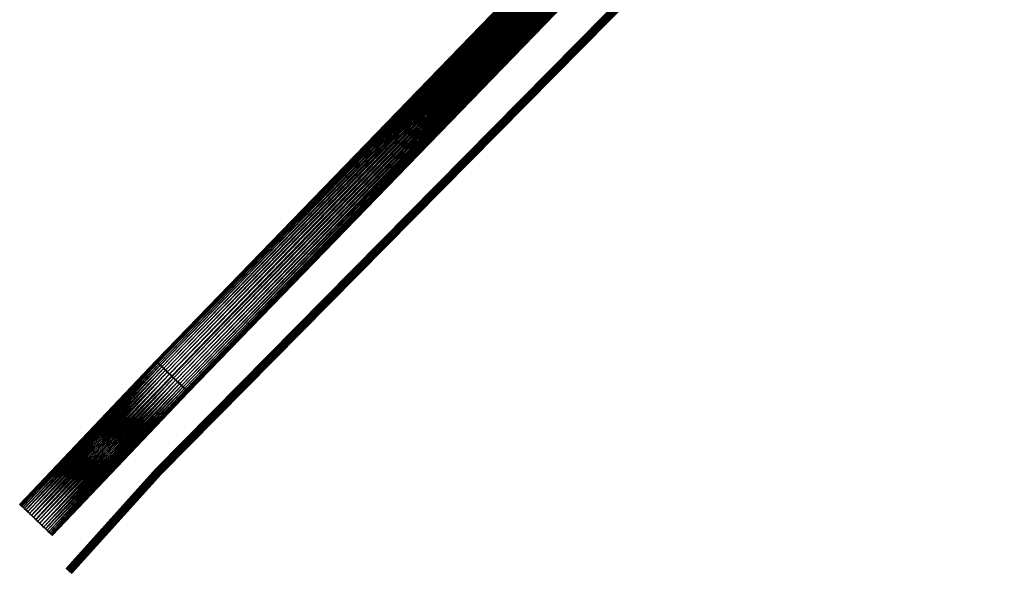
# Model space of a CAD drawing. Header units: metres. Extents: x 93583 to 94019, y 1247145 to 1247423.
# Tile 24 of 256: x 93671.96 to 93674.56, y 1247192.71 to 1247194.18. Entities that reach past the tile are written whole.
import ezdxf

# ---------------------------------------------------------------- set-up
doc = ezdxf.new("R2010")
doc.units = ezdxf.units.M
doc.layers.add('BKK_lavspent_jord', color=160, linetype='Continuous')
doc.layers.add('Eviny_tele_jord', color=40, linetype='Continuous')

msp = doc.modelspace()

# ---------------------------------------------------------------- linework, layer by layer
at = {"layer": 'BKK_lavspent_jord'}
msp.add_polyline3d([(93701.3815, 1247222.7696, 1.0995), (93698.9712, 1247220.8293, 1.0674), (93696.4496, 1247218.7228, 1.0311), (93693.9968, 1247216.4498, 0.9878), (93691.6318, 1247214.4117, 0.9571), (93689.5725, 1247212.6503, 0.9393), (93687.1955, 1247210.2711, 0.924), (93685.0686, 1247208.0855, 0.9479), (93682.9728, 1247205.501, 0.9581), (93681.0978, 1247202.9081, 0.9561), (93679.0372, 1247200.4156, 0.9663), (93676.9336, 1247197.9809, 0.9839), (93674.6091, 1247195.5545, 1.0001), (93672.3593, 1247193.2321, 1.0222), (93671.999, 1247192.8525, 1.0256)], dxfattribs=at)
at = {"layer": 'Eviny_tele_jord'}
msp.add_polyline3d([(93703.7193, 1247224.566, 1.117), (93701.307, 1247222.4753, 1.095), (93698.9067, 1247220.5355, 1.0578), (93696.4423, 1247218.4821, 1.0226), (93693.9024, 1247216.1544, 0.9786), (93691.6146, 1247214.1705, 0.9498), (93689.6041, 1247212.4316, 0.9318), (93687.141, 1247209.9778, 0.916), (93685.1118, 1247207.8374, 0.9374), (93682.9877, 1247205.2214, 0.9479), (93681.0748, 1247202.5865, 0.9811), (93679.0121, 1247200.1339, 0.979), (93676.9673, 1247197.7223, 0.9984), (93674.5557, 1247195.2412, 0.9984), (93672.3226, 1247192.9798, 1.018), (93672.0863, 1247192.717, 1.0199)], dxfattribs=at)

# ---------------------------------------------------------------- meshes
at = {"layer": 'BKK_lavspent_jord'}
mesh = msp.add_polyface(dxfattribs=at)
corners = [(93676.9734, 1247197.9444, 0.9499), (93674.6479, 1247195.5168, 0.9661), (93674.65, 1247195.5148, 0.959), (93676.9756, 1247197.9424, 0.9428), (93674.6514, 1247195.5134, 0.9516), (93676.977, 1247197.941, 0.9354), (93674.652, 1247195.5127, 0.944), (93676.9777, 1247197.9404, 0.9277), (93674.652, 1247195.5126, 0.9363), (93676.9776, 1247197.9403, 0.9201), (93674.6513, 1247195.5133, 0.9286), (93676.9769, 1247197.941, 0.9124), (93674.6498, 1247195.5146, 0.9212), (93676.9754, 1247197.9422, 0.905), (93674.6477, 1247195.5166, 0.9141), (93676.9733, 1247197.9442, 0.8979), (93674.645, 1247195.5192, 0.9074), (93674.5657, 1247195.5958, 0.9401), (93672.3161, 1247193.2731, 0.9699), (93674.5661, 1247195.5955, 0.9478), (93672.3172, 1247193.2721, 0.9774), (93674.5672, 1247195.5945, 0.9553), (93672.319, 1247193.2704, 0.9847), (93674.5689, 1247195.5929, 0.9626), (93672.3214, 1247193.2682, 0.9916), (93674.5714, 1247195.5906, 0.9695), (93672.3245, 1247193.2653, 0.9981), (93674.5744, 1247195.5877, 0.976), (93672.3281, 1247193.2619, 1.0039), (93674.578, 1247195.5843, 0.9818), (93672.3322, 1247193.2579, 1.0091), (93674.5822, 1247195.5804, 0.987), (93672.3368, 1247193.2536, 1.0135), (93674.5867, 1247195.576, 0.9914), (93672.3418, 1247193.2489, 1.0171), (93674.5916, 1247195.5713, 0.995), (93672.347, 1247193.2439, 1.0197), (93674.5968, 1247195.5663, 0.9976), (93672.3524, 1247193.2387, 1.0214), (93674.6022, 1247195.5611, 0.9993), (93672.3579, 1247193.2334, 1.0222), (93674.6078, 1247195.5558, 1.0001), (93672.3635, 1247193.2281, 1.0219), (93674.6133, 1247195.5505, 0.9998), (93672.3689, 1247193.2229, 1.0207), (93674.6188, 1247195.5452, 0.9986), (93672.3742, 1247193.2178, 1.0185), (93674.6241, 1247195.5401, 0.9964), (93672.3793, 1247193.2129, 1.0154), (93674.6291, 1247195.5352, 0.9933), (93672.384, 1247193.2083, 1.0114), (93674.6338, 1247195.5306, 0.9893), (93672.3884, 1247193.2041, 1.0066), (93674.6381, 1247195.5264, 0.9845), (93672.3922, 1247193.2004, 1.0011), (93674.642, 1247195.5227, 0.979), (93672.3955, 1247193.1972, 0.9949), (93674.6452, 1247195.5194, 0.9728), (93672.3982, 1247193.1945, 0.9882), (93672.3952, 1247193.1969, 0.9295), (93672.3918, 1247193.2, 0.9233), (93674.6416, 1247195.5223, 0.9012), (93672.3879, 1247193.2037, 0.9178), (93674.6378, 1247195.526, 0.8957), (93672.3836, 1247193.2078, 0.913), (93674.6334, 1247195.5302, 0.8909), (93672.3788, 1247193.2124, 0.909), (93674.6287, 1247195.5347, 0.8869), (93672.3737, 1247193.2172, 0.9059), (93674.6236, 1247195.5396, 0.8838), (93672.3684, 1247193.2223, 0.9037), (93674.6183, 1247195.5447, 0.8816), (93672.3629, 1247193.2276, 0.9025), (93674.6128, 1247195.55, 0.8804), (93672.3574, 1247193.2329, 0.9022), (93674.6073, 1247195.5553, 0.8801), (93672.3518, 1247193.2382, 0.903), (93674.6018, 1247195.5606, 0.8809), (93672.3464, 1247193.2434, 0.9047), (93674.5964, 1247195.5658, 0.8826), (93672.3412, 1247193.2484, 0.9073), (93674.5912, 1247195.5708, 0.8852), (93672.3363, 1247193.2531, 0.9109), (93674.5863, 1247195.5756, 0.8888), (93672.3318, 1247193.2575, 0.9153), (93674.5818, 1247195.58, 0.8932), (93672.3277, 1247193.2615, 0.9205), (93674.5777, 1247195.5839, 0.8984), (93672.3242, 1247193.2649, 0.9263), (93674.5741, 1247195.5874, 0.9042), (93672.3212, 1247193.2679, 0.9328), (93674.5711, 1247195.5903, 0.9107), (93672.3188, 1247193.2702, 0.9397), (93674.5688, 1247195.5927, 0.9176), (93672.3171, 1247193.2719, 0.947), (93674.567, 1247195.5944, 0.9249), (93672.316, 1247193.273, 0.9545), (93674.566, 1247195.5955, 0.9324), (93672.3157, 1247193.2734, 0.9622), (93674.5657, 1247195.5958, 0.9401)]
mesh.append_faces([[corners[k] for k in face] for face in [(0, 1, 2), (3, 2, 4), (5, 4, 6), (7, 6, 8), (9, 8, 10), (11, 10, 12), (13, 12, 14), (15, 14, 16), (17, 18, 19), (19, 20, 21), (21, 22, 23), (23, 24, 25), (25, 26, 27), (27, 28, 29), (29, 30, 31), (31, 32, 33), (33, 34, 35), (35, 36, 37), (37, 38, 39), (39, 40, 41), (41, 42, 43), (43, 44, 45), (45, 46, 47), (47, 48, 49), (49, 50, 51), (51, 52, 53), (53, 54, 55), (55, 56, 57), (57, 58, 1), (14, 59, 16), (16, 60, 61), (61, 62, 63), (63, 64, 65), (65, 66, 67), (67, 68, 69), (69, 70, 71), (71, 72, 73), (73, 74, 75), (75, 76, 77), (77, 78, 79), (79, 80, 81), (81, 82, 83), (83, 84, 85), (85, 86, 87), (87, 88, 89), (89, 90, 91), (91, 92, 93), (93, 94, 95), (95, 96, 97), (97, 98, 99)]])
mesh = msp.add_polyface(dxfattribs=at)
corners = [(93674.5657, 1247195.5958, 0.9401), (93672.3157, 1247193.2734, 0.9622), (93672.3161, 1247193.2731, 0.9699), (93674.5661, 1247195.5955, 0.9478), (93672.3172, 1247193.2721, 0.9774), (93674.5672, 1247195.5945, 0.9553), (93672.319, 1247193.2704, 0.9847), (93674.567, 1247195.5944, 0.9249), (93672.3171, 1247193.2719, 0.947), (93672.316, 1247193.273, 0.9545), (93674.566, 1247195.5955, 0.9324), (93672.3157, 1247193.2734, 0.9622), (93671.9585, 1247192.8906, 0.9881), (93671.9609, 1247192.8884, 0.995), (93672.3214, 1247193.2682, 0.9916), (93671.964, 1247192.8855, 1.0015), (93672.3245, 1247193.2653, 0.9981), (93671.9676, 1247192.8821, 1.0073), (93672.3281, 1247193.2619, 1.0039), (93671.9718, 1247192.8782, 1.0125), (93672.3322, 1247193.2579, 1.0091), (93671.9764, 1247192.8739, 1.0169), (93672.3368, 1247193.2536, 1.0135), (93671.9813, 1247192.8692, 1.0204), (93672.3418, 1247193.2489, 1.0171), (93671.9866, 1247192.8643, 1.0231), (93672.347, 1247193.2439, 1.0197), (93671.992, 1247192.8591, 1.0248), (93672.3524, 1247193.2387, 1.0214), (93671.9976, 1247192.8538, 1.0256), (93672.3579, 1247193.2334, 1.0222), (93672.0031, 1247192.8485, 1.0253), (93672.3635, 1247193.2281, 1.0219), (93672.0086, 1247192.8433, 1.0241), (93672.3689, 1247193.2229, 1.0207), (93672.014, 1247192.8382, 1.0219), (93672.3742, 1247193.2178, 1.0185), (93672.0191, 1247192.8334, 1.0188), (93672.3793, 1247193.2129, 1.0154), (93672.0238, 1247192.8288, 1.0148), (93672.384, 1247193.2083, 1.0114), (93672.0281, 1247192.8247, 1.01), (93672.3884, 1247193.2041, 1.0066), (93672.032, 1247192.821, 1.0045), (93672.3922, 1247193.2004, 1.0011), (93672.0353, 1247192.8178, 0.9983), (93672.3955, 1247193.1972, 0.9949), (93672.038, 1247192.8151, 0.9916), (93672.3982, 1247193.1945, 0.9882), (93672.0401, 1247192.8131, 0.9845), (93672.4002, 1247193.1925, 0.9811), (93672.0415, 1247192.8117, 0.9771), (93672.4016, 1247193.1911, 0.9737), (93672.0421, 1247192.811, 0.9694), (93672.4023, 1247193.1904, 0.9661), (93672.0421, 1247192.811, 0.9617), (93672.4022, 1247193.1904, 0.9584), (93672.0414, 1247192.8116, 0.9541), (93672.4015, 1247193.191, 0.9507), (93672.0399, 1247192.8129, 0.9467), (93672.4, 1247193.1923, 0.9433), (93672.0378, 1247192.8149, 0.9396), (93672.3979, 1247193.1943, 0.9362), (93672.035, 1247192.8175, 0.9329), (93672.3952, 1247193.1969, 0.9295), (93672.0317, 1247192.8206, 0.9267), (93672.3918, 1247193.2, 0.9233), (93672.0278, 1247192.8243, 0.9212), (93672.3879, 1247193.2037, 0.9178), (93672.0234, 1247192.8284, 0.9164), (93672.3836, 1247193.2078, 0.913), (93672.0186, 1247192.8329, 0.9124), (93672.3788, 1247193.2124, 0.909), (93672.0135, 1247192.8377, 0.9093), (93672.3737, 1247193.2172, 0.9059), (93672.0081, 1247192.8428, 0.9071), (93672.3684, 1247193.2223, 0.9037), (93672.0026, 1247192.848, 0.9059), (93672.3629, 1247193.2276, 0.9025), (93671.997, 1247192.8533, 0.9056), (93672.3574, 1247193.2329, 0.9022), (93671.9915, 1247192.8585, 0.9064), (93672.3518, 1247193.2382, 0.903), (93671.9861, 1247192.8637, 0.9081), (93672.3464, 1247193.2434, 0.9047), (93671.9808, 1247192.8687, 0.9107), (93672.3412, 1247193.2484, 0.9073), (93671.9759, 1247192.8734, 0.9143), (93672.3363, 1247193.2531, 0.9109), (93671.9714, 1247192.8778, 0.9187), (93672.3318, 1247193.2575, 0.9153), (93671.9672, 1247192.8817, 0.9238), (93672.3277, 1247193.2615, 0.9205), (93671.9637, 1247192.8852, 0.9297), (93672.3242, 1247193.2649, 0.9263), (93671.9606, 1247192.8881, 0.9361), (93672.3212, 1247193.2679, 0.9328), (93671.9583, 1247192.8904, 0.9431), (93672.3188, 1247193.2702, 0.9397), (93671.9565, 1247192.8921, 0.9504)]
mesh.append_faces([[corners[k] for k in face] for face in [(0, 1, 2), (3, 2, 4), (5, 4, 6), (7, 8, 9), (10, 9, 11), (4, 12, 6), (6, 13, 14), (14, 15, 16), (16, 17, 18), (18, 19, 20), (20, 21, 22), (22, 23, 24), (24, 25, 26), (26, 27, 28), (28, 29, 30), (30, 31, 32), (32, 33, 34), (34, 35, 36), (36, 37, 38), (38, 39, 40), (40, 41, 42), (42, 43, 44), (44, 45, 46), (46, 47, 48), (48, 49, 50), (50, 51, 52), (52, 53, 54), (54, 55, 56), (56, 57, 58), (58, 59, 60), (60, 61, 62), (62, 63, 64), (64, 65, 66), (66, 67, 68), (68, 69, 70), (70, 71, 72), (72, 73, 74), (74, 75, 76), (76, 77, 78), (78, 79, 80), (80, 81, 82), (82, 83, 84), (84, 85, 86), (86, 87, 88), (88, 89, 90), (90, 91, 92), (92, 93, 94), (94, 95, 96), (96, 97, 98), (98, 99, 8)]])
mesh = msp.add_polyface(dxfattribs=at)
corners = [(93674.5689, 1247195.5929, 0.9626), (93672.319, 1247193.2704, 0.9847), (93672.3214, 1247193.2682, 0.9916), (93674.5714, 1247195.5906, 0.9695), (93672.3245, 1247193.2653, 0.9981), (93674.5744, 1247195.5877, 0.976), (93672.3281, 1247193.2619, 1.0039), (93674.578, 1247195.5843, 0.9818), (93672.3322, 1247193.2579, 1.0091), (93674.5822, 1247195.5804, 0.987), (93672.3368, 1247193.2536, 1.0135), (93674.5867, 1247195.576, 0.9914), (93672.3418, 1247193.2489, 1.0171), (93674.5916, 1247195.5713, 0.995), (93672.347, 1247193.2439, 1.0197), (93674.5968, 1247195.5663, 0.9976), (93672.3524, 1247193.2387, 1.0214), (93674.6022, 1247195.5611, 0.9993), (93672.3579, 1247193.2334, 1.0222), (93674.6078, 1247195.5558, 1.0001), (93672.3635, 1247193.2281, 1.0219), (93674.6133, 1247195.5505, 0.9998), (93672.3689, 1247193.2229, 1.0207), (93674.6188, 1247195.5452, 0.9986), (93672.3742, 1247193.2178, 1.0185), (93674.6241, 1247195.5401, 0.9964), (93672.3793, 1247193.2129, 1.0154), (93674.6291, 1247195.5352, 0.9933), (93672.384, 1247193.2083, 1.0114), (93674.6338, 1247195.5306, 0.9893), (93672.3884, 1247193.2041, 1.0066), (93674.6381, 1247195.5264, 0.9845), (93672.3922, 1247193.2004, 1.0011), (93674.642, 1247195.5227, 0.979), (93672.3955, 1247193.1972, 0.9949), (93674.6452, 1247195.5194, 0.9728), (93672.3982, 1247193.1945, 0.9882), (93674.6479, 1247195.5168, 0.9661), (93672.4002, 1247193.1925, 0.9811), (93674.65, 1247195.5148, 0.959), (93672.4016, 1247193.1911, 0.9737), (93674.6514, 1247195.5134, 0.9516), (93672.4023, 1247193.1904, 0.9661), (93674.652, 1247195.5127, 0.944), (93672.4022, 1247193.1904, 0.9584), (93674.652, 1247195.5126, 0.9363), (93672.4015, 1247193.191, 0.9507), (93674.6513, 1247195.5133, 0.9286), (93672.4, 1247193.1923, 0.9433), (93674.6498, 1247195.5146, 0.9212), (93672.3979, 1247193.1943, 0.9362), (93674.6477, 1247195.5166, 0.9141), (93672.3952, 1247193.1969, 0.9295), (93674.645, 1247195.5192, 0.9074), (93672.3918, 1247193.2, 0.9233), (93674.6416, 1247195.5223, 0.9012), (93672.3879, 1247193.2037, 0.9178), (93674.6378, 1247195.526, 0.8957), (93672.3836, 1247193.2078, 0.913), (93674.6334, 1247195.5302, 0.8909), (93672.3788, 1247193.2124, 0.909), (93674.6287, 1247195.5347, 0.8869), (93672.3737, 1247193.2172, 0.9059), (93674.6236, 1247195.5396, 0.8838), (93672.3684, 1247193.2223, 0.9037), (93674.6183, 1247195.5447, 0.8816), (93672.3629, 1247193.2276, 0.9025), (93674.6128, 1247195.55, 0.8804), (93672.3574, 1247193.2329, 0.9022), (93674.6073, 1247195.5553, 0.8801), (93672.3518, 1247193.2382, 0.903), (93674.6018, 1247195.5606, 0.8809), (93672.3464, 1247193.2434, 0.9047), (93674.5964, 1247195.5658, 0.8826), (93672.3412, 1247193.2484, 0.9073), (93674.5912, 1247195.5708, 0.8852), (93672.3363, 1247193.2531, 0.9109), (93674.5863, 1247195.5756, 0.8888), (93672.3318, 1247193.2575, 0.9153), (93674.5818, 1247195.58, 0.8932), (93672.3277, 1247193.2615, 0.9205), (93674.5777, 1247195.5839, 0.8984), (93672.3242, 1247193.2649, 0.9263), (93674.5741, 1247195.5874, 0.9042), (93672.3212, 1247193.2679, 0.9328), (93674.5711, 1247195.5903, 0.9107), (93672.3188, 1247193.2702, 0.9397), (93674.5688, 1247195.5927, 0.9176), (93672.3171, 1247193.2719, 0.947)]
mesh.append_faces([[corners[k] for k in face] for face in [(0, 1, 2), (3, 2, 4), (5, 4, 6), (7, 6, 8), (9, 8, 10), (11, 10, 12), (13, 12, 14), (15, 14, 16), (17, 16, 18), (19, 18, 20), (21, 20, 22), (23, 22, 24), (25, 24, 26), (27, 26, 28), (29, 28, 30), (31, 30, 32), (33, 32, 34), (35, 34, 36), (37, 36, 38), (37, 38, 39), (39, 38, 40), (39, 40, 41), (41, 40, 42), (41, 42, 43), (43, 42, 44), (43, 44, 45), (45, 44, 46), (45, 46, 47), (47, 46, 48), (47, 48, 49), (49, 48, 50), (49, 50, 51), (51, 50, 52), (53, 52, 54), (55, 54, 56), (57, 56, 58), (59, 58, 60), (61, 60, 62), (63, 62, 64), (65, 64, 66), (67, 66, 68), (69, 68, 70), (71, 70, 72), (73, 72, 74), (75, 74, 76), (77, 76, 78), (79, 78, 80), (81, 80, 82), (83, 82, 84), (85, 84, 86), (87, 86, 88)]])
mesh = msp.add_polyface(dxfattribs=at)
corners = [(93672.3157, 1247193.2734, 0.9622), (93671.9552, 1247192.8935, 0.9656), (93671.9556, 1247192.8932, 0.9733), (93672.3161, 1247193.2731, 0.9699), (93671.9567, 1247192.8923, 0.9808), (93672.3172, 1247193.2721, 0.9774), (93671.9585, 1247192.8906, 0.9881), (93672.319, 1247193.2704, 0.9847), (93671.9609, 1247192.8884, 0.995), (93672.3214, 1247193.2682, 0.9916), (93671.964, 1247192.8855, 1.0015), (93672.3245, 1247193.2653, 0.9981), (93671.9676, 1247192.8821, 1.0073), (93672.3281, 1247193.2619, 1.0039), (93671.9718, 1247192.8782, 1.0125), (93672.3322, 1247193.2579, 1.0091), (93671.9764, 1247192.8739, 1.0169), (93672.3368, 1247193.2536, 1.0135), (93671.9813, 1247192.8692, 1.0204), (93672.3418, 1247193.2489, 1.0171), (93671.9866, 1247192.8643, 1.0231), (93672.347, 1247193.2439, 1.0197), (93671.992, 1247192.8591, 1.0248), (93672.3524, 1247193.2387, 1.0214), (93671.9976, 1247192.8538, 1.0256), (93672.3579, 1247193.2334, 1.0222), (93672.0031, 1247192.8485, 1.0253), (93672.3635, 1247193.2281, 1.0219), (93672.0086, 1247192.8433, 1.0241), (93672.3689, 1247193.2229, 1.0207), (93672.014, 1247192.8382, 1.0219), (93672.3742, 1247193.2178, 1.0185), (93672.0191, 1247192.8334, 1.0188), (93672.3793, 1247193.2129, 1.0154), (93672.0238, 1247192.8288, 1.0148), (93672.384, 1247193.2083, 1.0114), (93672.0281, 1247192.8247, 1.01), (93672.3884, 1247193.2041, 1.0066), (93672.032, 1247192.821, 1.0045), (93672.3922, 1247193.2004, 1.0011), (93672.0353, 1247192.8178, 0.9983), (93672.3955, 1247193.1972, 0.9949), (93672.038, 1247192.8151, 0.9916), (93672.3982, 1247193.1945, 0.9882), (93672.0401, 1247192.8131, 0.9845), (93672.4002, 1247193.1925, 0.9811), (93672.0415, 1247192.8117, 0.9771), (93672.4015, 1247193.191, 0.9507), (93672.0414, 1247192.8116, 0.9541), (93672.0399, 1247192.8129, 0.9467), (93672.4, 1247193.1923, 0.9433), (93672.0378, 1247192.8149, 0.9396), (93672.3979, 1247193.1943, 0.9362), (93672.035, 1247192.8175, 0.9329), (93672.3952, 1247193.1969, 0.9295), (93672.0317, 1247192.8206, 0.9267), (93672.3918, 1247193.2, 0.9233), (93672.0278, 1247192.8243, 0.9212), (93672.3879, 1247193.2037, 0.9178), (93672.0234, 1247192.8284, 0.9164), (93672.3836, 1247193.2078, 0.913), (93672.0186, 1247192.8329, 0.9124), (93672.3788, 1247193.2124, 0.909), (93672.0135, 1247192.8377, 0.9093), (93672.3737, 1247193.2172, 0.9059), (93672.0081, 1247192.8428, 0.9071), (93672.3684, 1247193.2223, 0.9037), (93672.0026, 1247192.848, 0.9059), (93672.3629, 1247193.2276, 0.9025), (93671.997, 1247192.8533, 0.9056), (93672.3574, 1247193.2329, 0.9022), (93671.9915, 1247192.8585, 0.9064), (93672.3518, 1247193.2382, 0.903), (93671.9861, 1247192.8637, 0.9081), (93672.3464, 1247193.2434, 0.9047), (93671.9808, 1247192.8687, 0.9107), (93672.3412, 1247193.2484, 0.9073), (93671.9759, 1247192.8734, 0.9143), (93672.3363, 1247193.2531, 0.9109), (93671.9714, 1247192.8778, 0.9187), (93672.3318, 1247193.2575, 0.9153), (93671.9672, 1247192.8817, 0.9238), (93672.3277, 1247193.2615, 0.9205), (93671.9637, 1247192.8852, 0.9297), (93672.3242, 1247193.2649, 0.9263), (93671.9606, 1247192.8881, 0.9361), (93672.3212, 1247193.2679, 0.9328), (93671.9583, 1247192.8904, 0.9431), (93672.3188, 1247193.2702, 0.9397), (93671.9565, 1247192.8921, 0.9504), (93672.3171, 1247193.2719, 0.947), (93671.9555, 1247192.8932, 0.9579), (93672.316, 1247193.273, 0.9545), (93671.9552, 1247192.8935, 0.9656), (93672.3157, 1247193.2734, 0.9622)]
mesh.append_faces([[corners[k] for k in face] for face in [(0, 1, 2), (0, 2, 3), (3, 2, 4), (3, 4, 5), (5, 4, 6), (7, 6, 8), (9, 8, 10), (11, 10, 12), (13, 12, 14), (15, 14, 16), (17, 16, 18), (19, 18, 20), (21, 20, 22), (23, 22, 24), (25, 24, 26), (27, 26, 28), (29, 28, 30), (31, 30, 32), (33, 32, 34), (35, 34, 36), (37, 36, 38), (39, 38, 40), (41, 40, 42), (43, 42, 44), (45, 44, 46), (47, 48, 49), (50, 49, 51), (52, 51, 53), (54, 53, 55), (56, 55, 57), (58, 57, 59), (60, 59, 61), (62, 61, 63), (64, 63, 65), (66, 65, 67), (68, 67, 69), (70, 69, 71), (72, 71, 73), (74, 73, 75), (76, 75, 77), (78, 77, 79), (80, 79, 81), (82, 81, 83), (84, 83, 85), (86, 85, 87), (88, 87, 89), (90, 89, 91), (90, 91, 92), (92, 91, 93), (92, 93, 94)]])
mesh = msp.add_polyface(dxfattribs=at)
corners = [(93672.4016, 1247193.1911, 0.9737), (93672.0415, 1247192.8117, 0.9771), (93672.0421, 1247192.811, 0.9694), (93672.4023, 1247193.1904, 0.9661), (93672.0421, 1247192.811, 0.9617), (93672.4022, 1247193.1904, 0.9584), (93672.0414, 1247192.8116, 0.9541), (93672.0399, 1247192.8129, 0.9467), (93672.0031, 1247192.8485, 1.0253), (93671.992, 1247192.8591, 1.0248), (93671.9976, 1247192.8538, 1.0256), (93672.038, 1247192.8151, 0.9916), (93672.0401, 1247192.8131, 0.9845), (93672.0317, 1247192.8206, 0.9267), (93672.035, 1247192.8175, 0.9329), (93672.0378, 1247192.8149, 0.9396), (93672.0234, 1247192.8284, 0.9164), (93672.0278, 1247192.8243, 0.9212), (93672.032, 1247192.821, 1.0045), (93672.0238, 1247192.8288, 1.0148), (93672.0281, 1247192.8247, 1.01), (93672.0191, 1247192.8334, 1.0188), (93672.0086, 1247192.8433, 1.0241), (93672.014, 1247192.8382, 1.0219), (93672.0353, 1247192.8178, 0.9983), (93672.0135, 1247192.8377, 0.9093), (93672.0186, 1247192.8329, 0.9124), (93671.997, 1247192.8533, 0.9056), (93672.0081, 1247192.8428, 0.9071), (93672.0026, 1247192.848, 0.9059), (93671.9861, 1247192.8637, 0.9081), (93671.9915, 1247192.8585, 0.9064), (93671.9672, 1247192.8817, 0.9238), (93671.9866, 1247192.8643, 1.0231), (93671.9764, 1247192.8739, 1.0169), (93671.9813, 1247192.8692, 1.0204), (93671.9808, 1247192.8687, 0.9107), (93671.9714, 1247192.8778, 0.9187), (93671.9759, 1247192.8734, 0.9143), (93671.964, 1247192.8855, 1.0015), (93671.9718, 1247192.8782, 1.0125), (93671.9567, 1247192.8923, 0.9808), (93671.9676, 1247192.8821, 1.0073), (93671.9555, 1247192.8932, 0.9579), (93671.9606, 1247192.8881, 0.9361), (93671.9637, 1247192.8852, 0.9297), (93671.9585, 1247192.8906, 0.9881), (93671.9609, 1247192.8884, 0.995), (93671.9583, 1247192.8904, 0.9431), (93671.9565, 1247192.8921, 0.9504), (93671.9552, 1247192.8935, 0.9656), (93671.9556, 1247192.8932, 0.9733)]
mesh.append_faces([[corners[k] for k in face] for face in [(0, 1, 2), (3, 2, 4), (5, 4, 6), (7, 4, 6), (4, 7, 2), (8, 9, 10), (11, 1, 2), (1, 11, 12), (13, 7, 14), (7, 13, 2), (14, 7, 15), (2, 16, 11), (16, 2, 13), (16, 13, 17), (18, 19, 20), (21, 22, 23), (22, 21, 24), (21, 18, 24), (18, 21, 19), (22, 24, 11), (25, 16, 26), (22, 11, 16), (27, 16, 25), (27, 25, 28), (27, 28, 29), (27, 30, 16), (30, 27, 31), (32, 16, 30), (16, 32, 22), (33, 34, 35), (34, 33, 9), (34, 9, 8), (34, 8, 22), (32, 30, 36), (22, 32, 34), (32, 36, 37), (37, 36, 38), (34, 39, 40), (41, 34, 32), (34, 41, 39), (40, 39, 42), (43, 32, 44), (32, 43, 41), (44, 32, 45), (39, 46, 47), (39, 41, 46), (43, 44, 48), (43, 48, 49), (50, 41, 43), (41, 50, 51)]])
at = {"layer": 'Eviny_tele_jord'}
mesh = msp.add_polyface(dxfattribs=at)
corners = [(93676.9747, 1247197.7156, 0.989), (93674.5628, 1247195.2342, 0.989), (93674.5628, 1247195.2342, 0.9877), (93674.5485, 1247195.2482, 0.9884), (93672.3154, 1247192.9866, 1.0093), (93674.5486, 1247195.2481, 0.9896), (93672.3156, 1247192.9864, 1.0105), (93674.5488, 1247195.248, 0.9909), (93672.3159, 1247192.9862, 1.0117), (93674.549, 1247195.2477, 0.9921), (93672.3163, 1247192.9858, 1.0129), (93674.5494, 1247195.2473, 0.9933), (93672.3168, 1247192.9853, 1.014), (93674.5499, 1247195.2468, 0.9943), (93672.3174, 1247192.9848, 1.015), (93674.5505, 1247195.2462, 0.9953), (93672.3181, 1247192.9841, 1.0158), (93674.5512, 1247195.2456, 0.9962), (93672.3189, 1247192.9834, 1.0165), (93674.552, 1247195.2448, 0.9969), (93672.3197, 1247192.9826, 1.0171), (93674.5528, 1247195.244, 0.9975), (93672.3206, 1247192.9818, 1.0176), (93674.5536, 1247195.2432, 0.9979), (93672.3215, 1247192.9809, 1.0179), (93674.5545, 1247195.2423, 0.9982), (93672.3224, 1247192.9801, 1.018), (93674.5555, 1247195.2414, 0.9984), (93672.3233, 1247192.9792, 1.0179), (93674.5564, 1247195.2405, 0.9983), (93672.3243, 1247192.9783, 1.0177), (93674.5573, 1247195.2396, 0.9981), (93672.3251, 1247192.9775, 1.0174), (93674.5581, 1247195.2388, 0.9977), (93672.326, 1247192.9767, 1.0169), (93674.559, 1247195.238, 0.9972), (93672.3268, 1247192.9759, 1.0162), (93674.5598, 1247195.2372, 0.9966), (93672.3275, 1247192.9752, 1.0154), (93674.5605, 1247195.2365, 0.9958), (93672.3282, 1247192.9746, 1.0145), (93674.5611, 1247195.2359, 0.9948), (93672.3287, 1247192.9741, 1.0135), (93674.5617, 1247195.2353, 0.9938), (93672.3292, 1247192.9736, 1.0123), (93674.5621, 1247195.2349, 0.9927), (93672.3295, 1247192.9733, 1.0111), (93674.5624, 1247195.2345, 0.9915), (93672.3297, 1247192.9731, 1.0099), (93674.5627, 1247195.2343, 0.9903), (93672.3299, 1247192.973, 1.0086), (93672.3297, 1247192.9731, 1.0061), (93674.5627, 1247195.2343, 0.9864), (93672.3295, 1247192.9733, 1.0048), (93674.5624, 1247195.2345, 0.9852), (93672.3291, 1247192.9736, 1.0037), (93674.5621, 1247195.2349, 0.984), (93672.3287, 1247192.974, 1.0025), (93674.5616, 1247195.2353, 0.9829), (93672.3281, 1247192.9745, 1.0015), (93674.5611, 1247195.2358, 0.9819), (93672.3275, 1247192.9752, 1.0006), (93674.5604, 1247195.2365, 0.981), (93672.3267, 1247192.9758, 0.9998), (93674.5597, 1247195.2372, 0.9802), (93672.3259, 1247192.9766, 0.9991), (93674.5589, 1247195.2379, 0.9795), (93672.3251, 1247192.9774, 0.9986), (93674.5581, 1247195.2387, 0.979), (93672.3242, 1247192.9782, 0.9982), (93674.5572, 1247195.2396, 0.9786), (93672.3233, 1247192.9791, 0.998), (93674.5563, 1247195.2405, 0.9784), (93672.3223, 1247192.98, 0.998), (93674.5554, 1247195.2414, 0.9784), (93672.3214, 1247192.9809, 0.9981), (93674.5545, 1247195.2423, 0.9785), (93672.3205, 1247192.9817, 0.9984), (93674.5536, 1247195.2432, 0.9788), (93672.3196, 1247192.9825, 0.9989), (93674.5527, 1247195.244, 0.9792), (93672.3188, 1247192.9833, 0.9994), (93674.5519, 1247195.2448, 0.9798), (93672.318, 1247192.984, 1.0002), (93674.5512, 1247195.2455, 0.9805), (93672.3173, 1247192.9847, 1.001), (93674.5505, 1247195.2462, 0.9814), (93672.3167, 1247192.9853, 1.002), (93674.5499, 1247195.2468, 0.9824), (93672.3162, 1247192.9858, 1.0031), (93674.5494, 1247195.2473, 0.9835), (93672.3158, 1247192.9861, 1.0042), (93674.549, 1247195.2477, 0.9846), (93672.3155, 1247192.9864, 1.0055), (93674.5487, 1247195.2479, 0.9858), (93672.3154, 1247192.9866, 1.0067), (93674.5486, 1247195.2481, 0.9871), (93672.3153, 1247192.9867, 1.008), (93674.5485, 1247195.2482, 0.9884)]
mesh.append_faces([[corners[k] for k in face] for face in [(0, 1, 2), (3, 4, 5), (5, 6, 7), (7, 8, 9), (9, 10, 11), (11, 12, 13), (13, 14, 15), (15, 16, 17), (17, 18, 19), (19, 20, 21), (21, 22, 23), (23, 24, 25), (25, 26, 27), (27, 28, 29), (29, 30, 31), (31, 32, 33), (33, 34, 35), (35, 36, 37), (37, 38, 39), (39, 40, 41), (41, 42, 43), (43, 44, 45), (45, 46, 47), (47, 48, 49), (49, 50, 1), (2, 51, 52), (52, 53, 54), (54, 55, 56), (56, 57, 58), (58, 59, 60), (60, 61, 62), (62, 63, 64), (64, 65, 66), (66, 67, 68), (68, 69, 70), (70, 71, 72), (72, 73, 74), (74, 75, 76), (76, 77, 78), (78, 79, 80), (80, 81, 82), (82, 83, 84), (84, 85, 86), (86, 87, 88), (88, 89, 90), (90, 91, 92), (92, 93, 94), (94, 95, 96), (96, 97, 98)]])
mesh = msp.add_polyface(dxfattribs=at)
corners = [(93674.5628, 1247195.2342, 0.989), (93672.3299, 1247192.973, 1.0086), (93672.3299, 1247192.973, 1.0074), (93672.3153, 1247192.9867, 1.008), (93672.0789, 1247192.7236, 1.0112), (93672.3154, 1247192.9866, 1.0093), (93672.079, 1247192.7234, 1.0125), (93672.3156, 1247192.9864, 1.0105), (93672.0793, 1247192.7231, 1.0137), (93672.3159, 1247192.9862, 1.0117), (93672.0798, 1247192.7228, 1.0148), (93672.3163, 1247192.9858, 1.0129), (93672.0803, 1247192.7223, 1.0159), (93672.3168, 1247192.9853, 1.014), (93672.0809, 1247192.7218, 1.0169), (93672.3174, 1247192.9848, 1.015), (93672.0816, 1247192.7211, 1.0177), (93672.3181, 1247192.9841, 1.0158), (93672.0824, 1247192.7204, 1.0185), (93672.3189, 1247192.9834, 1.0165), (93672.0832, 1247192.7197, 1.0191), (93672.3197, 1247192.9826, 1.0171), (93672.0841, 1247192.7189, 1.0195), (93672.3206, 1247192.9818, 1.0176), (93672.0851, 1247192.718, 1.0198), (93672.3215, 1247192.9809, 1.0179), (93672.086, 1247192.7172, 1.0199), (93672.3224, 1247192.9801, 1.018), (93672.087, 1247192.7163, 1.0199), (93672.3233, 1247192.9792, 1.0179), (93672.0879, 1247192.7155, 1.0197), (93672.3243, 1247192.9783, 1.0177), (93672.0888, 1247192.7147, 1.0193), (93672.3251, 1247192.9775, 1.0174), (93672.0897, 1247192.7139, 1.0188), (93672.326, 1247192.9767, 1.0169), (93672.0905, 1247192.7131, 1.0181), (93672.3268, 1247192.9759, 1.0162), (93672.0912, 1247192.7125, 1.0173), (93672.3275, 1247192.9752, 1.0154), (93672.0919, 1247192.7119, 1.0164), (93672.3282, 1247192.9746, 1.0145), (93672.0925, 1247192.7113, 1.0154), (93672.3287, 1247192.9741, 1.0135), (93672.0929, 1247192.7109, 1.0143), (93672.3292, 1247192.9736, 1.0123), (93672.0933, 1247192.7106, 1.0131), (93672.3295, 1247192.9733, 1.0111), (93672.0935, 1247192.7104, 1.0118), (93672.3297, 1247192.9731, 1.0099), (93672.0936, 1247192.7103, 1.0106), (93672.0935, 1247192.7104, 1.008), (93672.3297, 1247192.9731, 1.0061), (93672.0933, 1247192.7106, 1.0068), (93672.3295, 1247192.9733, 1.0048), (93672.0929, 1247192.7109, 1.0056), (93672.3291, 1247192.9736, 1.0037), (93672.0924, 1247192.7113, 1.0045), (93672.3287, 1247192.974, 1.0025), (93672.0919, 1247192.7118, 1.0034), (93672.3281, 1247192.9745, 1.0015), (93672.0912, 1247192.7124, 1.0025), (93672.3275, 1247192.9752, 1.0006), (93672.0904, 1247192.7131, 1.0017), (93672.3267, 1247192.9758, 0.9998), (93672.0896, 1247192.7138, 1.001), (93672.3259, 1247192.9766, 0.9991), (93672.0888, 1247192.7146, 1.0005), (93672.3251, 1247192.9774, 0.9986), (93672.0878, 1247192.7154, 1.0002), (93672.3242, 1247192.9782, 0.9982), (93672.0869, 1247192.7162, 1), (93672.3233, 1247192.9791, 0.998), (93672.0859, 1247192.7171, 0.9999), (93672.3223, 1247192.98, 0.998), (93672.085, 1247192.718, 1), (93672.3214, 1247192.9809, 0.9981), (93672.0841, 1247192.7188, 1.0003), (93672.3205, 1247192.9817, 0.9984), (93672.0832, 1247192.7196, 1.0008), (93672.3196, 1247192.9825, 0.9989), (93672.0823, 1247192.7204, 1.0014), (93672.3188, 1247192.9833, 0.9994), (93672.0816, 1247192.7211, 1.0021), (93672.318, 1247192.984, 1.0002), (93672.0809, 1247192.7217, 1.003), (93672.3173, 1247192.9847, 1.001), (93672.0802, 1247192.7223, 1.0039), (93672.3167, 1247192.9853, 1.002), (93672.0797, 1247192.7227, 1.005), (93672.3162, 1247192.9858, 1.0031), (93672.0793, 1247192.7231, 1.0062), (93672.3158, 1247192.9861, 1.0042), (93672.079, 1247192.7234, 1.0074), (93672.3155, 1247192.9864, 1.0055), (93672.0788, 1247192.7235, 1.0086), (93672.3154, 1247192.9866, 1.0067), (93672.0788, 1247192.7236, 1.0099), (93672.3153, 1247192.9867, 1.008)]
mesh.append_faces([[corners[k] for k in face] for face in [(0, 1, 2), (3, 4, 5), (5, 6, 7), (7, 8, 9), (9, 10, 11), (11, 12, 13), (13, 14, 15), (15, 16, 17), (17, 18, 19), (19, 20, 21), (21, 22, 23), (23, 24, 25), (25, 26, 27), (27, 28, 29), (29, 30, 31), (31, 32, 33), (33, 34, 35), (35, 36, 37), (37, 38, 39), (39, 40, 41), (41, 42, 43), (43, 44, 45), (45, 46, 47), (47, 48, 49), (49, 50, 1), (2, 51, 52), (52, 53, 54), (54, 55, 56), (56, 57, 58), (58, 59, 60), (60, 61, 62), (62, 63, 64), (64, 65, 66), (66, 67, 68), (68, 69, 70), (70, 71, 72), (72, 73, 74), (74, 75, 76), (76, 77, 78), (78, 79, 80), (80, 81, 82), (82, 83, 84), (84, 85, 86), (86, 87, 88), (88, 89, 90), (90, 91, 92), (92, 93, 94), (94, 95, 96), (96, 97, 98)]])
mesh = msp.add_polyface(dxfattribs=at)
corners = [(93674.5485, 1247195.2482, 0.9884), (93672.3153, 1247192.9867, 1.008), (93672.3154, 1247192.9866, 1.0093), (93674.5486, 1247195.2481, 0.9896), (93672.3156, 1247192.9864, 1.0105), (93674.5488, 1247195.248, 0.9909), (93672.3159, 1247192.9862, 1.0117), (93674.549, 1247195.2477, 0.9921), (93672.3163, 1247192.9858, 1.0129), (93674.5494, 1247195.2473, 0.9933), (93672.3168, 1247192.9853, 1.014), (93674.5499, 1247195.2468, 0.9943), (93672.3174, 1247192.9848, 1.015), (93674.5505, 1247195.2462, 0.9953), (93672.3181, 1247192.9841, 1.0158), (93674.5512, 1247195.2456, 0.9962), (93672.3189, 1247192.9834, 1.0165), (93674.552, 1247195.2448, 0.9969), (93672.3197, 1247192.9826, 1.0171), (93674.5528, 1247195.244, 0.9975), (93672.3206, 1247192.9818, 1.0176), (93674.5536, 1247195.2432, 0.9979), (93672.3215, 1247192.9809, 1.0179), (93674.5545, 1247195.2423, 0.9982), (93672.3224, 1247192.9801, 1.018), (93674.5555, 1247195.2414, 0.9984), (93672.3233, 1247192.9792, 1.0179), (93674.5564, 1247195.2405, 0.9983), (93672.3243, 1247192.9783, 1.0177), (93674.5573, 1247195.2396, 0.9981), (93672.3251, 1247192.9775, 1.0174), (93674.5581, 1247195.2388, 0.9977), (93672.326, 1247192.9767, 1.0169), (93674.559, 1247195.238, 0.9972), (93672.3268, 1247192.9759, 1.0162), (93674.5598, 1247195.2372, 0.9966), (93672.3275, 1247192.9752, 1.0154), (93674.5605, 1247195.2365, 0.9958), (93672.3282, 1247192.9746, 1.0145), (93674.5611, 1247195.2359, 0.9948), (93672.3287, 1247192.9741, 1.0135), (93674.5617, 1247195.2353, 0.9938), (93672.3292, 1247192.9736, 1.0123), (93674.5621, 1247195.2349, 0.9927), (93672.3295, 1247192.9733, 1.0111), (93674.5624, 1247195.2345, 0.9915), (93672.3297, 1247192.9731, 1.0099), (93674.5627, 1247195.2343, 0.9903), (93672.3299, 1247192.973, 1.0086), (93674.5628, 1247195.2342, 0.989), (93672.3299, 1247192.973, 1.0074), (93674.5628, 1247195.2342, 0.9877), (93672.3297, 1247192.9731, 1.0061), (93674.5627, 1247195.2343, 0.9864), (93672.3295, 1247192.9733, 1.0048), (93674.5624, 1247195.2345, 0.9852), (93672.3291, 1247192.9736, 1.0037), (93674.5621, 1247195.2349, 0.984), (93672.3287, 1247192.974, 1.0025), (93674.5616, 1247195.2353, 0.9829), (93672.3281, 1247192.9745, 1.0015), (93674.5611, 1247195.2358, 0.9819), (93672.3275, 1247192.9752, 1.0006), (93674.5604, 1247195.2365, 0.981), (93672.3267, 1247192.9758, 0.9998), (93674.5597, 1247195.2372, 0.9802), (93672.3259, 1247192.9766, 0.9991), (93674.5589, 1247195.2379, 0.9795), (93672.3251, 1247192.9774, 0.9986), (93674.5581, 1247195.2387, 0.979), (93672.3242, 1247192.9782, 0.9982), (93674.5572, 1247195.2396, 0.9786), (93672.3233, 1247192.9791, 0.998), (93674.5563, 1247195.2405, 0.9784), (93672.3223, 1247192.98, 0.998), (93674.5554, 1247195.2414, 0.9784), (93672.3214, 1247192.9809, 0.9981), (93674.5545, 1247195.2423, 0.9785), (93672.3205, 1247192.9817, 0.9984), (93674.5536, 1247195.2432, 0.9788), (93672.3196, 1247192.9825, 0.9989), (93674.5527, 1247195.244, 0.9792), (93672.3188, 1247192.9833, 0.9994), (93674.5519, 1247195.2448, 0.9798), (93672.318, 1247192.984, 1.0002), (93674.5512, 1247195.2455, 0.9805), (93672.3173, 1247192.9847, 1.001), (93674.5505, 1247195.2462, 0.9814), (93672.3167, 1247192.9853, 1.002), (93674.5499, 1247195.2468, 0.9824), (93672.3162, 1247192.9858, 1.0031), (93674.5494, 1247195.2473, 0.9835), (93672.3158, 1247192.9861, 1.0042), (93674.549, 1247195.2477, 0.9846), (93672.3155, 1247192.9864, 1.0055), (93674.5487, 1247195.2479, 0.9858), (93672.3154, 1247192.9866, 1.0067), (93674.5486, 1247195.2481, 0.9871), (93672.3153, 1247192.9867, 1.008)]
mesh.append_faces([[corners[k] for k in face] for face in [(0, 1, 2), (3, 2, 4), (5, 4, 6), (7, 6, 8), (9, 8, 10), (11, 10, 12), (13, 12, 14), (15, 14, 16), (17, 16, 18), (19, 18, 20), (21, 20, 22), (23, 22, 24), (25, 24, 26), (27, 26, 28), (29, 28, 30), (31, 30, 32), (33, 32, 34), (35, 34, 36), (37, 36, 38), (39, 38, 40), (41, 40, 42), (43, 42, 44), (45, 44, 46), (47, 46, 48), (49, 50, 51), (51, 50, 52), (53, 52, 54), (55, 54, 56), (57, 56, 58), (59, 58, 60), (61, 60, 62), (63, 62, 64), (65, 64, 66), (67, 66, 68), (69, 68, 70), (71, 70, 72), (73, 72, 74), (75, 74, 76), (77, 76, 78), (79, 78, 80), (81, 80, 82), (83, 82, 84), (85, 84, 86), (87, 86, 88), (89, 88, 90), (91, 90, 92), (93, 92, 94), (95, 94, 96), (97, 96, 98)]])
mesh = msp.add_polyface(dxfattribs=at)
corners = [(93672.3153, 1247192.9867, 1.008), (93672.0788, 1247192.7236, 1.0099), (93672.0789, 1247192.7236, 1.0112), (93672.3154, 1247192.9866, 1.0093), (93672.079, 1247192.7234, 1.0125), (93672.3156, 1247192.9864, 1.0105), (93672.0793, 1247192.7231, 1.0137), (93672.3159, 1247192.9862, 1.0117), (93672.0798, 1247192.7228, 1.0148), (93672.3163, 1247192.9858, 1.0129), (93672.0803, 1247192.7223, 1.0159), (93672.3168, 1247192.9853, 1.014), (93672.0809, 1247192.7218, 1.0169), (93672.3174, 1247192.9848, 1.015), (93672.0816, 1247192.7211, 1.0177), (93672.3181, 1247192.9841, 1.0158), (93672.0824, 1247192.7204, 1.0185), (93672.3189, 1247192.9834, 1.0165), (93672.0832, 1247192.7197, 1.0191), (93672.3197, 1247192.9826, 1.0171), (93672.0841, 1247192.7189, 1.0195), (93672.3206, 1247192.9818, 1.0176), (93672.0851, 1247192.718, 1.0198), (93672.3215, 1247192.9809, 1.0179), (93672.086, 1247192.7172, 1.0199), (93672.3224, 1247192.9801, 1.018), (93672.087, 1247192.7163, 1.0199), (93672.3233, 1247192.9792, 1.0179), (93672.0879, 1247192.7155, 1.0197), (93672.3243, 1247192.9783, 1.0177), (93672.0888, 1247192.7147, 1.0193), (93672.3251, 1247192.9775, 1.0174), (93672.0897, 1247192.7139, 1.0188), (93672.326, 1247192.9767, 1.0169), (93672.0905, 1247192.7131, 1.0181), (93672.3268, 1247192.9759, 1.0162), (93672.0912, 1247192.7125, 1.0173), (93672.3275, 1247192.9752, 1.0154), (93672.0919, 1247192.7119, 1.0164), (93672.3282, 1247192.9746, 1.0145), (93672.0925, 1247192.7113, 1.0154), (93672.3287, 1247192.9741, 1.0135), (93672.0929, 1247192.7109, 1.0143), (93672.3292, 1247192.9736, 1.0123), (93672.0933, 1247192.7106, 1.0131), (93672.3295, 1247192.9733, 1.0111), (93672.0935, 1247192.7104, 1.0118), (93672.3297, 1247192.9731, 1.0099), (93672.0936, 1247192.7103, 1.0106), (93672.3299, 1247192.973, 1.0086), (93672.0936, 1247192.7102, 1.0093), (93672.3299, 1247192.973, 1.0074), (93672.0935, 1247192.7104, 1.008), (93672.3297, 1247192.9731, 1.0061), (93672.0933, 1247192.7106, 1.0068), (93672.3295, 1247192.9733, 1.0048), (93672.0929, 1247192.7109, 1.0056), (93672.3291, 1247192.9736, 1.0037), (93672.0924, 1247192.7113, 1.0045), (93672.3287, 1247192.974, 1.0025), (93672.0919, 1247192.7118, 1.0034), (93672.3281, 1247192.9745, 1.0015), (93672.0912, 1247192.7124, 1.0025), (93672.3275, 1247192.9752, 1.0006), (93672.0904, 1247192.7131, 1.0017), (93672.3267, 1247192.9758, 0.9998), (93672.0896, 1247192.7138, 1.001), (93672.3259, 1247192.9766, 0.9991), (93672.0888, 1247192.7146, 1.0005), (93672.3251, 1247192.9774, 0.9986), (93672.0878, 1247192.7154, 1.0002), (93672.3242, 1247192.9782, 0.9982), (93672.0869, 1247192.7162, 1), (93672.3233, 1247192.9791, 0.998), (93672.0859, 1247192.7171, 0.9999), (93672.3223, 1247192.98, 0.998), (93672.085, 1247192.718, 1), (93672.3214, 1247192.9809, 0.9981), (93672.0841, 1247192.7188, 1.0003), (93672.3205, 1247192.9817, 0.9984), (93672.0832, 1247192.7196, 1.0008), (93672.3196, 1247192.9825, 0.9989), (93672.0823, 1247192.7204, 1.0014), (93672.3188, 1247192.9833, 0.9994), (93672.0816, 1247192.7211, 1.0021), (93672.318, 1247192.984, 1.0002), (93672.0809, 1247192.7217, 1.003), (93672.3173, 1247192.9847, 1.001), (93672.0802, 1247192.7223, 1.0039), (93672.3167, 1247192.9853, 1.002), (93672.0797, 1247192.7227, 1.005), (93672.3162, 1247192.9858, 1.0031), (93672.0793, 1247192.7231, 1.0062), (93672.3158, 1247192.9861, 1.0042), (93672.079, 1247192.7234, 1.0074), (93672.3155, 1247192.9864, 1.0055), (93672.0788, 1247192.7235, 1.0086), (93672.3154, 1247192.9866, 1.0067), (93672.0788, 1247192.7236, 1.0099)]
mesh.append_faces([[corners[k] for k in face] for face in [(0, 1, 2), (3, 2, 4), (5, 4, 6), (7, 6, 8), (9, 8, 10), (11, 10, 12), (13, 12, 14), (15, 14, 16), (17, 16, 18), (19, 18, 20), (21, 20, 22), (23, 22, 24), (25, 24, 26), (27, 26, 28), (29, 28, 30), (31, 30, 32), (33, 32, 34), (35, 34, 36), (37, 36, 38), (39, 38, 40), (41, 40, 42), (43, 42, 44), (45, 44, 46), (47, 46, 48), (49, 50, 51), (51, 50, 52), (53, 52, 54), (55, 54, 56), (57, 56, 58), (59, 58, 60), (61, 60, 62), (63, 62, 64), (65, 64, 66), (67, 66, 68), (69, 68, 70), (71, 70, 72), (73, 72, 74), (75, 74, 76), (77, 76, 78), (79, 78, 80), (81, 80, 82), (83, 82, 84), (85, 84, 86), (87, 86, 88), (89, 88, 90), (91, 90, 92), (93, 92, 94), (95, 94, 96), (97, 96, 98)]])
mesh = msp.add_polyface(dxfattribs=at)
corners = [(93672.3299, 1247192.973, 1.0086), (93672.0936, 1247192.7103, 1.0106), (93672.0936, 1247192.7102, 1.0093), (93672.0933, 1247192.7106, 1.0068), (93672.0935, 1247192.7104, 1.008), (93672.086, 1247192.7172, 1.0199), (93672.0841, 1247192.7189, 1.0195), (93672.0851, 1247192.718, 1.0198), (93672.0933, 1247192.7106, 1.0131), (93672.0935, 1247192.7104, 1.0118), (93672.0919, 1247192.7118, 1.0034), (93672.0929, 1247192.7109, 1.0056), (93672.0924, 1247192.7113, 1.0045), (93672.0912, 1247192.7125, 1.0173), (93672.0929, 1247192.7109, 1.0143), (93672.0925, 1247192.7113, 1.0154), (93672.0919, 1247192.7119, 1.0164), (93672.0904, 1247192.7131, 1.0017), (93672.0912, 1247192.7124, 1.0025), (93672.0897, 1247192.7139, 1.0188), (93672.0905, 1247192.7131, 1.0181), (93672.0896, 1247192.7138, 1.001), (93672.0878, 1247192.7154, 1.0002), (93672.0888, 1247192.7146, 1.0005), (93672.0888, 1247192.7147, 1.0193), (93672.087, 1247192.7163, 1.0199), (93672.0879, 1247192.7155, 1.0197), (93672.0841, 1247192.7188, 1.0003), (93672.0869, 1247192.7162, 1), (93672.085, 1247192.718, 1), (93672.0859, 1247192.7171, 0.9999), (93672.0832, 1247192.7196, 1.0008), (93672.0832, 1247192.7197, 1.0191), (93672.0798, 1247192.7228, 1.0148), (93672.0824, 1247192.7204, 1.0185), (93672.0788, 1247192.7236, 1.0099), (93672.0802, 1247192.7223, 1.0039), (93672.0816, 1247192.7211, 1.0021), (93672.0823, 1247192.7204, 1.0014), (93672.0809, 1247192.7218, 1.0169), (93672.0816, 1247192.7211, 1.0177), (93672.0809, 1247192.7217, 1.003), (93672.0803, 1247192.7223, 1.0159), (93672.079, 1247192.7234, 1.0125), (93672.0788, 1247192.7235, 1.0086), (93672.0797, 1247192.7227, 1.005), (93672.079, 1247192.7234, 1.0074), (93672.0793, 1247192.7231, 1.0137), (93672.0793, 1247192.7231, 1.0062), (93672.0789, 1247192.7236, 1.0112)]
mesh.append_faces([[corners[k] for k in face] for face in [(0, 1, 2), (3, 2, 4), (5, 6, 7), (2, 8, 1), (8, 2, 3), (1, 8, 9), (3, 10, 8), (10, 3, 11), (10, 11, 12), (13, 14, 8), (14, 13, 15), (15, 13, 16), (10, 17, 8), (17, 10, 18), (13, 19, 20), (13, 5, 19), (21, 22, 17), (22, 21, 23), (24, 5, 25), (5, 24, 19), (8, 5, 13), (5, 8, 6), (24, 25, 26), (27, 28, 29), (28, 27, 22), (29, 28, 30), (22, 31, 17), (31, 22, 27), (8, 32, 6), (32, 8, 17), (32, 33, 34), (32, 35, 33), (35, 32, 17), (36, 31, 37), (37, 31, 38), (34, 39, 40), (35, 17, 31), (34, 33, 39), (36, 37, 41), (39, 33, 42), (33, 35, 43), (35, 31, 36), (44, 45, 46), (45, 44, 36), (33, 43, 47), (46, 45, 48), (35, 36, 44), (43, 35, 49)]])

doc.saveas('drawing.dxf')
